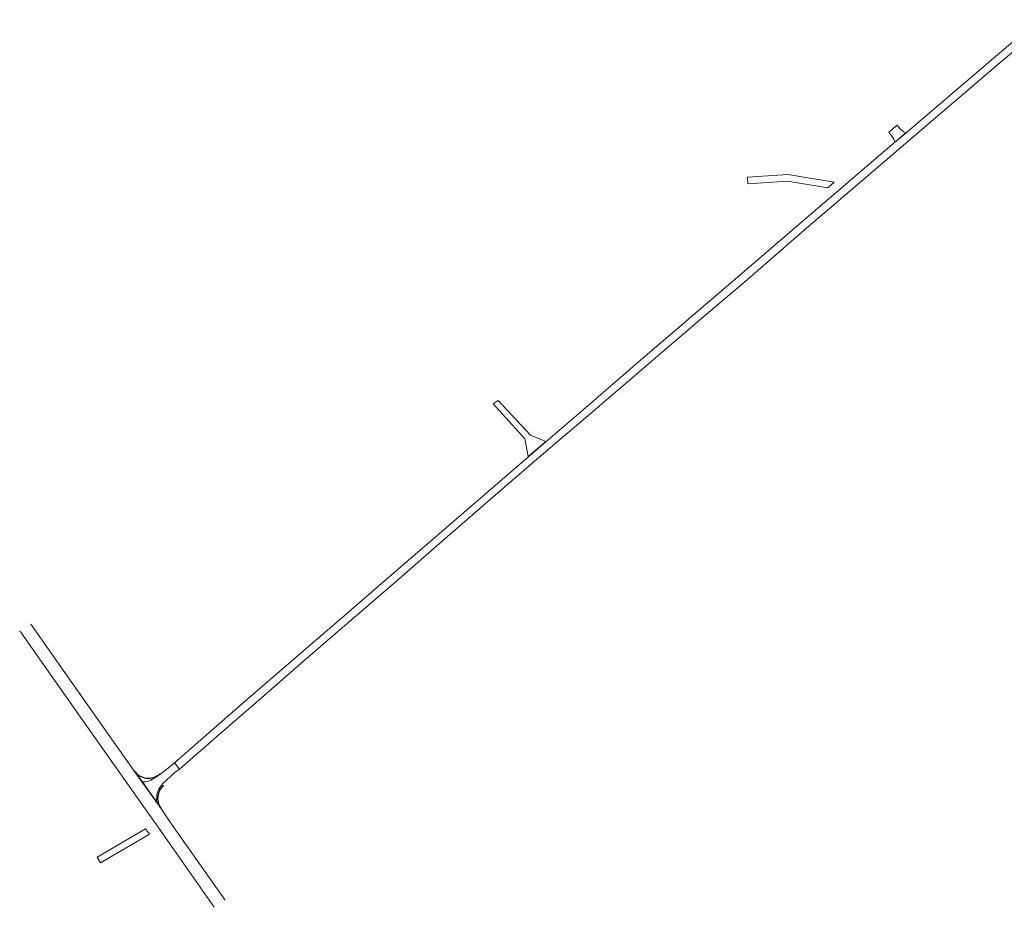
# Model space of a CAD drawing. Header units: metres. Extents: x -712710 to 14443962, y 4588557 to 14849904.
# Tile 4 of 256: x 7493648 to 7494100, y 5893221 to 5893628. Entities that reach past the tile are written whole.
import ezdxf

# ---------------------------------------------------------------- set-up
doc = ezdxf.new("R2010")
doc.units = ezdxf.units.M
doc.header["$MEASUREMENT"] = 0
doc.linetypes.add('1', pattern=[0, 0])
doc.linetypes.add('2_KTJZ01', pattern=[2, 1.5, -0.5])
doc.layers.add('#kraw jezdni', color=140, linetype='CONTINUOUS', lineweight=30)
doc.layers.add('KTJZ_L_0', color=7, linetype='2_KTJZ01', lineweight=18)

msp = doc.modelspace()

# ---------------------------------------------------------------- linework, layer by layer
at = {"layer": '#kraw jezdni', "linetype": '1'}
msp.add_line((7493700.61046, 5893283.73149), (7493712.73894, 5893266.59374), dxfattribs=at)
for centre, start, end in [((7493707.13929, 5893288.35473), 215.30335, 311.0247692), ((7493719.33101, 5893271.12636), 131.0247692, 214.5118778)]:
    msp.add_arc(centre, 8, start, end, dxfattribs=at)
at = {"layer": 'KTJZ_L_0', "linetype": '1'}
for p, q in [((7494094.64519, 5893610.52573), (7494115.49519, 5893628.26573)), ((7494117.70519, 5893625.33573), (7494096.77519, 5893607.71573)), ((7494054.69519, 5893576.35573), (7494094.64519, 5893610.52573)), ((7494096.77519, 5893607.71573), (7494006.89519, 5893530.86573)), ((7494046.81519, 5893576.73573), (7494050.54519, 5893579.86573)), ((7494048.10519, 5893574.86573), (7494046.81519, 5893576.73573)), ((7494050.54519, 5893579.86573), (7494051.97519, 5893578.23573)), ((7494051.97519, 5893578.23573), (7494053.26519, 5893577.02573)), ((7494053.26519, 5893577.02573), (7494054.4913, 5893576.40379)), ((7494049.06519, 5893573.41573), (7494048.10519, 5893574.86573)), ((7494049.4688, 5893572.10435), (7494049.06519, 5893573.41573)), ((7494049.41519, 5893572.00573), (7494054.69519, 5893576.35573)), ((7494049.4688, 5893572.10435), (7494053.73116, 5893575.75415)), ((7494053.73116, 5893575.75415), (7494054.4913, 5893576.40379)), ((7494004.53519, 5893533.54573), (7494049.41519, 5893572.00573)), ((7494000.43398, 5893557.20798), (7493981.92002, 5893555.98802)), ((7493981.92002, 5893555.98802), (7493982.12101, 5893552.99902)), ((7494000.28509, 5893554.19653), (7493982.12101, 5893552.99902)), ((7494018.73872, 5893551.1855), (7494000.28509, 5893554.19653)), ((7494021.70116, 5893553.74661), (7494000.43398, 5893557.20798)), ((7494018.73872, 5893551.1855), (7494021.70116, 5893553.74661)), ((7493979.45519, 5893511.93573), (7494004.53519, 5893533.54573)), ((7494006.89519, 5893530.86573), (7493981.76519, 5893509.00573)), ((7493932.81519, 5893472.07573), (7493979.45519, 5893511.93573)), ((7493981.76519, 5893509.00573), (7493959.02519, 5893489.61573)), ((7493959.02519, 5893489.61573), (7493935.25519, 5893469.27573)), ((7493906.46519, 5893449.33573), (7493932.81519, 5893472.07573)), ((7493935.25519, 5893469.27573), (7493908.61519, 5893446.54573)), ((7493865.29519, 5893452.03573), (7493867.49519, 5893453.52573)), ((7493879.76519, 5893435.94573), (7493865.29519, 5893452.03573)), ((7493867.49519, 5893453.52573), (7493882.30519, 5893437.68573)), ((7493886.13519, 5893431.87573), (7493906.46519, 5893449.33573)), ((7493908.61519, 5893446.54573), (7493888.31519, 5893429.26573)), ((7493882.30519, 5893437.68573), (7493889.41028, 5893434.79252)), ((7493881.32781, 5893427.83779), (7493879.76519, 5893435.94573)), ((7493881.32781, 5893427.83779), (7493889.41028, 5893434.79252)), ((7493862.78519, 5893411.74573), (7493886.13519, 5893431.87573)), ((7493888.31519, 5893429.26573), (7493865.10519, 5893409.24573)), ((7493839.45519, 5893391.58573), (7493862.78519, 5893411.74573)), ((7493865.10519, 5893409.24573), (7493841.90519, 5893388.99573)), ((7493818.68519, 5893373.64573), (7493839.45519, 5893391.58573)), ((7493841.90519, 5893388.99573), (7493821.06519, 5893370.83573)), ((7493798.02519, 5893355.80573), (7493818.68519, 5893373.64573)), ((7493821.06519, 5893370.83573), (7493800.43519, 5893353.06573)), ((7493776.05519, 5893336.87573), (7493798.02519, 5893355.80573)), ((7493653.10305, 5893351.00499), (7493679.89337, 5893312.98767)), ((7493800.43519, 5893353.06573), (7493778.28519, 5893333.95573)), ((7493648.06436, 5893347.86924), (7493675.16765, 5893309.43405)), ((7493753.96519, 5893317.78573), (7493776.05519, 5893336.87573)), ((7493778.28519, 5893333.95573), (7493756.46519, 5893315.00573)), ((7493737.27519, 5893303.34573), (7493753.96519, 5893317.78573)), ((7493756.46519, 5893315.00573), (7493739.52519, 5893300.35573)), ((7493679.89337, 5893312.98767), (7493704.15702, 5893278.72313)), ((7493675.16765, 5893309.43405), (7493701.99755, 5893271.47701)), ((7493719.02519, 5893287.42573), (7493737.27519, 5893303.34573)), ((7493739.52519, 5893300.35573), (7493721.36519, 5893284.53573)), ((7493712.98148, 5893282.53551), (7493717.04945, 5893285.75447)), ((7493719.44818, 5893283.13093), (7493713.62486, 5893277.78938)), ((7493717.04945, 5893285.75447), (7493719.02519, 5893287.42573)), ((7493721.36519, 5893284.53573), (7493719.02519, 5893287.42573)), ((7493721.36519, 5893284.53573), (7493719.44818, 5893283.13093)), ((7493704.15702, 5893278.72313), (7493705.56695, 5893278.63057)), ((7493710.78305, 5893269.43833), (7493704.15702, 5893278.72313)), ((7493705.56695, 5893278.63057), (7493706.74333, 5893278.80783)), ((7493706.74333, 5893278.80783), (7493708.28261, 5893279.43215)), ((7493708.28261, 5893279.43215), (7493710.82223, 5893280.96016)), ((7493710.82223, 5893280.96016), (7493712.98148, 5893282.53551)), ((7493711.84331, 5893275.34037), (7493711.26071, 5893274.01962)), ((7493712.58752, 5893276.54915), (7493711.84331, 5893275.34037)), ((7493713.62486, 5893277.78938), (7493712.58752, 5893276.54915)), ((7493701.99755, 5893271.47701), (7493713.72622, 5893254.78698)), ((7493710.89955, 5893272.7896), (7493710.78305, 5893269.43833)), ((7493711.26071, 5893274.01962), (7493710.89955, 5893272.7896)), ((7493710.78305, 5893269.43833), (7493718.50285, 5893258.21093)), ((7493683.6574, 5893244.05472), (7493705.81904, 5893257.08185)), ((7493707.56652, 5893254.62377), (7493705.81904, 5893257.08185)), ((7493718.50285, 5893258.21093), (7493742.34317, 5893224.41349)), ((7493685.17577, 5893241.46502), (7493707.56652, 5893254.62377)), ((7493713.72622, 5893254.78698), (7493737.30553, 5893221.12773)), ((7493683.6574, 5893244.05472), (7493685.17577, 5893241.46502))]:
    msp.add_line(p, q, dxfattribs=at)

doc.saveas('drawing.dxf')
